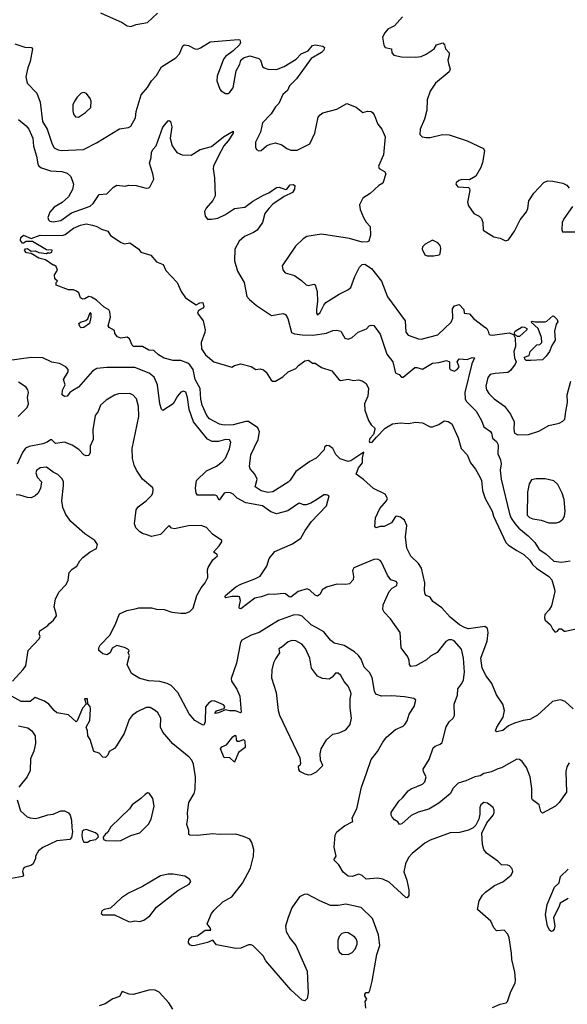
# Model space of a CAD drawing. Extents: x 2133461 to 2293071, y 753526 to 916327.
# Tile 25 of 256: x 2197524 to 2201809, y 794954 to 802663. Entities that reach past the tile are written whole.
import ezdxf

# ---------------------------------------------------------------- set-up
doc = ezdxf.new("R2010")
doc.units = 0

msp = doc.modelspace()

# ---------------------------------------------------------------- linework, layer by layer
at = {"layer": '0CON10XD'}
for points in [[(2198156.4, 802716.4), (2198325, 802640), (2198365, 802614.2), (2198395, 802610), (2198435, 802624.2), (2198525, 802642), (2198602, 802715)], [(2200520, 802685), (2200456.7, 802615), (2200405, 802587.5), (2200380.3, 802559.7), (2200364.3, 802525), (2200373, 802463), (2200385, 802444.2), (2200432.5, 802435), (2200435, 802402.5), (2200452.5, 802385), (2200510.9, 802370.9), (2200625, 802369.4), (2200665.4, 802374.6), (2200705, 802393.1), (2200767.5, 802435), (2200785, 802466.2), (2200835, 802482.5), (2200847.5, 802465), (2200856.7, 802435), (2200884.2, 802404.2), (2200885.8, 802385), (2200875.6, 802345), (2200880.7, 802319.3), (2200894, 802275), (2200886.2, 802255), (2200779.2, 802165), (2200735.7, 802104.3), (2200712, 802035), (2200711.4, 801955), (2200692.9, 801885), (2200657.1, 801805), (2200654.3, 801764.3), (2200672.5, 801745), (2200705, 801741.4), (2200735, 801741.4), (2200833.9, 801763.9), (2200885, 801762), (2201025, 801714), (2201153.3, 801655), (2201161.2, 801635), (2201146.1, 801543.9), (2201133.6, 801506.4), (2201093, 801437), (2201045, 801410), (2200985, 801412.5), (2200960, 801405), (2200940, 801385), (2200937.5, 801375), (2200953, 801353), (2201035, 801350), (2201045, 801340), (2201047.5, 801325), (2201029.2, 801235), (2201036.2, 801205), (2201077.5, 801145), (2201120, 801125), (2201137, 801107), (2201147.5, 801075), (2201150, 801015), (2201235, 800964), (2201285, 800953.1), (2201325, 800931.2), (2201349.7, 800940.3), (2201395, 801006.7), (2201440.8, 801095), (2201491.3, 801158.7), (2201500.6, 801185), (2201507.1, 801245), (2201546.9, 801305), (2201625, 801389.4), (2201655, 801400.8), (2201695, 801399.2), (2201775, 801383.8), (2201805, 801366.2), (2201822.7, 801342.7)], [(2197486.7, 802475), (2197565, 802446.7), (2197616, 802446), (2197623.3, 802435), (2197607.1, 802335), (2197587.1, 802285), (2197572.7, 802215), (2197582.9, 802165), (2197658.8, 802088.8), (2197685, 802017.5), (2197702.5, 801865), (2197738.5, 801805), (2197777.2, 801687.2), (2197795, 801660), (2197825, 801642.9), (2197847.9, 801637.9), (2198024.5, 801645.5), (2198125, 801697.5), (2198305, 801808.8), (2198375, 801818.8), (2198395, 801830), (2198429.2, 801895), (2198434.4, 801945), (2198475, 802074), (2198525, 802131.4), (2198555.9, 802184.1), (2198595.5, 802225), (2198633.3, 802295), (2198745, 802364.4), (2198774.3, 802395), (2198800.8, 802459.2), (2198813.9, 802466.1), (2198845, 802460.6), (2198894.5, 802434.5), (2198915, 802433.1), (2198938.3, 802441.7), (2199015, 802490), (2199235, 802508.8), (2199247.5, 802505), (2199253.3, 802485), (2199243.3, 802465), (2199195, 802418), (2199135, 802375.7), (2199118.9, 802355), (2199069.3, 802220.7), (2199066.9, 802185), (2199089.7, 802119.7), (2199100, 802105), (2199135, 802083.8), (2199155, 802086), (2199168.8, 802095), (2199195, 802128.8), (2199218.7, 802261.3), (2199246.6, 802313.4), (2199254.3, 802345), (2199276.7, 802365), (2199325, 802378.8), (2199395, 802360), (2199408.9, 802345), (2199425.3, 802295.3), (2199436, 802285), (2199464.7, 802274.7), (2199535, 802272.5), (2199593.2, 802296.8), (2199686.8, 802353.2), (2199725.7, 802395), (2199781.8, 802418.2), (2199815, 802461.1), (2199835, 802465.6), (2199896.2, 802456.2), (2199910, 802445), (2199904, 802425), (2199885, 802406.9), (2199805, 802360), (2199690.2, 802199.8), (2199636.2, 802145), (2199620.5, 802109.5), (2199582.7, 802077.3), (2199553.1, 802006.9), (2199525, 801980.8), (2199491.1, 801925), (2199424.5, 801855), (2199408.3, 801781.7), (2199369.4, 801705), (2199369.2, 801665), (2199377.5, 801647.5), (2199395, 801636.2), (2199415, 801639.2), (2199455.4, 801674.6), (2199485, 801689.4), (2199525, 801697.5), (2199574.3, 801684.3), (2199615, 801654.3), (2199645, 801642.5), (2199695, 801640.8), (2199795, 801692), (2199834.3, 801775), (2199860.6, 801899.4), (2199875, 801919.2), (2199895, 801933.1), (2200005, 801963.3), (2200085, 802006.4), (2200158.3, 801978.3), (2200210, 801935), (2200245, 801946.7), (2200275, 801943.8), (2200285, 801936.2), (2200298.6, 801918.6), (2200327.1, 801845), (2200359.2, 801805), (2200383.1, 801745), (2200370.5, 801605), (2200331.2, 801515), (2200338.3, 801498.3), (2200380, 801475), (2200388.8, 801455), (2200366.8, 801383.2), (2200335, 801363.8), (2200266.9, 801303.1), (2200208.8, 801265), (2200183.9, 801213.9), (2200187.7, 801177.7), (2200213.8, 801115), (2200235, 801077.5), (2200266.2, 801045), (2200268.8, 800975), (2200255, 800930), (2200245, 800923.8), (2200205, 800920), (2200105, 800948.6), (2199885, 800982.5), (2199770, 800965), (2199742.3, 800947.7), (2199681.2, 800888.8), (2199577.5, 800735), (2199583.3, 800705), (2199601.7, 800681.7), (2199675, 800661.2), (2199730.6, 800620.6), (2199765, 800586), (2199785, 800582), (2199825, 800593.3), (2199835, 800587.5), (2199852.9, 800535), (2199854.2, 800455.8), (2199845.9, 800395.9), (2199846.7, 800365), (2199855, 800353.3), (2199875, 800370), (2199902.9, 800427.1), (2199920.7, 800449.3), (2200025, 800514.4), (2200093.2, 800546.8), (2200114.2, 800565.8), (2200147, 800653), (2200182, 800725), (2200205, 800746.2), (2200225, 800750), (2200278, 800715), (2200355.6, 800615), (2200402.7, 800492.7), (2200540, 800305), (2200545.8, 800215.8), (2200565, 800192.5), (2200645, 800163.1), (2200665, 800161.1), (2200795, 800194.6), (2200900, 800295), (2200913.1, 800325), (2200911.1, 800398.9), (2200927.5, 800422.5), (2200963.3, 800433.3), (2200999.4, 800395), (2201003.3, 800365), (2201045, 800361.2), (2201074.6, 800324.6), (2201153.8, 800263.8), (2201180, 800245), (2201191.4, 800225), (2201194.4, 800204.4), (2201204.4, 800194.4), (2201225, 800192.2), (2201355, 800211.1), (2201387.5, 800197.5), (2201401.2, 800171.2), (2201402.9, 800105), (2201390.3, 800065), (2201396.5, 800016.5), (2201409.4, 799985), (2201401.9, 799965), (2201364.4, 799915.6), (2201345, 799900.8), (2201245, 799893.3), (2201205, 799884.2), (2201188, 799862), (2201172.1, 799795), (2201178.1, 799765), (2201195, 799735.8), (2201238, 799695), (2201317.2, 799637.2), (2201365.5, 799575.5), (2201393.3, 799515), (2201390.8, 799455), (2201396.7, 799425), (2201423, 799413), (2201505, 799416.2), (2201587.9, 799442.1), (2201665, 799486.2), (2201745, 799503.3), (2201775, 799520), (2201788.8, 799535), (2201798.9, 799595), (2201810, 799665), (2201807.8, 799725), (2201837.2, 799832.8)], [(2197985, 801900), (2198038.8, 801935), (2198080, 801975), (2198083.8, 802025), (2198076.2, 802045), (2198045.9, 802085.9), (2198025, 802093.3), (2198005, 802086.7), (2197975, 802056), (2197952.9, 802025), (2197940.6, 801995), (2197938.8, 801948.8), (2197944.4, 801924.4), (2197961.7, 801901.7), (2197985, 801900)], [(2197515, 801882), (2197575, 801833.1), (2197596.3, 801805), (2197626.6, 801735), (2197632.2, 801672.2), (2197655.4, 801595), (2197665.5, 801535), (2197675, 801515.8), (2197695, 801502.9), (2197765, 801478.8), (2197855, 801473.8), (2197895, 801460.5), (2197923.3, 801435), (2197944.6, 801375), (2197936.5, 801333.5), (2197906.1, 801275), (2197857.2, 801232.8), (2197793.8, 801195), (2197759.5, 801155), (2197745.5, 801115), (2197750.6, 801095), (2197760, 801085), (2197785, 801080), (2197845, 801091.5), (2197928.8, 801151.2), (2198076.8, 801203.2), (2198098.9, 801225), (2198145, 801293.8), (2198205, 801300), (2198258.3, 801351.7), (2198285, 801366.2), (2198349.5, 801360.5), (2198375, 801367.5), (2198435, 801364), (2198515, 801343.3), (2198533.6, 801346.4), (2198545, 801357.5), (2198572.5, 801415), (2198566.9, 801455), (2198540.3, 801540.3), (2198552.5, 801585), (2198555, 801622.5), (2198565, 801646.7), (2198590.8, 801675), (2198645, 801821.2), (2198685, 801871.2), (2198695, 801873.3), (2198703.3, 801865), (2198714.3, 801824.3), (2198701.4, 801735), (2198718, 801675), (2198755, 801622.5), (2198795, 801603.8), (2198865, 801602), (2198936.2, 801646.2), (2199025, 801670.6), (2199119.2, 801745), (2199195, 801790), (2199193.8, 801775), (2199156.4, 801715), (2199121.9, 801675), (2199078.3, 801591.7), (2199040.8, 801515), (2199037.5, 801495), (2199048, 801425), (2199054, 801285), (2199035, 801246.7), (2198982.1, 801187.9), (2198969.1, 801160.9), (2198974.6, 801124.6), (2198995, 801101.9), (2199025, 801100), (2199075, 801109.5), (2199135, 801138.9), (2199205, 801184.2), (2199285, 801194), (2199349.1, 801240.9), (2199430.9, 801289.1), (2199475, 801306.9), (2199535, 801349.4), (2199555, 801350.6), (2199605, 801332.5), (2199615, 801336.2), (2199639.7, 801370.3), (2199663.8, 801373.8), (2199677.5, 801365), (2199674, 801335), (2199659.7, 801310.3), (2199595, 801278), (2199505, 801219.2), (2199474.6, 801185.4), (2199443.3, 801145), (2199424.3, 801075), (2199381.4, 801015), (2199355, 800997.5), (2199282, 800965), (2199240.8, 800929.2), (2199208.6, 800865), (2199205.6, 800775), (2199227.5, 800695), (2199281.1, 800605), (2199302.5, 800495), (2199321.3, 800471.3), (2199376.7, 800425), (2199495, 800347.5), (2199585, 800361.4), (2199604.3, 800354.3), (2199623.2, 800323.2), (2199652, 800215), (2199674.2, 800204.2), (2199734.6, 800194.6), (2199817.6, 800192.4), (2199925, 800208.9), (2199975, 800228.9), (2200005, 800233.1), (2200036.2, 800225), (2200068.3, 800168.3), (2200095, 800160.8), (2200125, 800175.8), (2200173.1, 800216.9), (2200237.5, 800242.5), (2200260, 800265), (2200275, 800272.5), (2200295, 800268.8), (2200345, 800202), (2200397.5, 800045), (2200444.4, 799985), (2200461.2, 799905), (2200466.4, 799896.4), (2200492.5, 799885), (2200513, 799863), (2200525, 799863.3), (2200615, 799939.1), (2200631.1, 799941.1), (2200675, 799927.5), (2200755, 799974.4), (2200805, 799979.2), (2200865, 799995.8), (2200888.8, 799985), (2200888.8, 799935), (2200893.8, 799925), (2200925, 799910.8), (2200947.5, 799925), (2200961.9, 799945), (2200948.5, 799985), (2200962, 800008), (2201025, 800002.5), (2201065, 800016.9), (2201082.5, 800015), (2201062.4, 799967.6), (2201006.8, 799745), (2201011.1, 799695), (2201019.1, 799675), (2201095, 799596.9), (2201138.6, 799525), (2201156.4, 799476.4), (2201208.6, 799438.6), (2201217.1, 799425), (2201225, 799386.7), (2201255, 799360), (2201268.5, 799335), (2201265.5, 799265), (2201286.7, 799216.7), (2201292.7, 799185), (2201283.1, 799135), (2201291.1, 799065), (2201355.8, 798795), (2201370.5, 798760.5), (2201398.5, 798718.5), (2201430.8, 798680.8), (2201502.9, 798622.9), (2201555, 798570), (2201590, 798515), (2201641.7, 798481.7), (2201705, 798423.2), (2201765, 798414.7), (2201832.5, 798425)], [(2201849.5, 801200.5), (2201781.2, 801105), (2201768, 801075), (2201766.4, 801016.4), (2201772.3, 801002.3), (2201895, 801001.2)], [(2201856.4, 797266.4), (2201793.8, 797325), (2201755, 797337.8), (2201694.6, 797325.4), (2201575, 797217.5), (2201515.6, 797184.4), (2201465, 797177.1), (2201395, 797155.8), (2201350, 797135), (2201305, 797098.6), (2201255, 797086.7), (2201248.8, 797095), (2201256.7, 797125), (2201307.9, 797202.1), (2201318.6, 797255), (2201305, 797303.3), (2201255, 797376.7), (2201218.2, 797465), (2201174.4, 797525), (2201143.5, 797585), (2201133.8, 797665), (2201182.6, 797797.4), (2201189.2, 797865), (2201185, 797897.5), (2201165, 797911.4), (2201035, 797894.6), (2201005, 797903.2), (2200965, 797926.4), (2200892.1, 797985), (2200828.8, 798058.8), (2200757.9, 798107.9), (2200735, 798140.6), (2200705, 798154.4), (2200696.2, 798166.2), (2200691.1, 798195), (2200693.8, 798255), (2200668.3, 798368.3), (2200645.4, 798405.4), (2200585, 798463.8), (2200554.6, 798524.6), (2200542, 798615), (2200553.1, 798703.1), (2200534.6, 798744.6), (2200505, 798769.4), (2200475, 798776.7), (2200465, 798772.5), (2200432.5, 798725), (2200375, 798694.3), (2200345, 798694.2), (2200314.2, 798684.2), (2200302, 798692), (2200308.3, 798761.7), (2200343.3, 798835), (2200393.3, 798895), (2200402.5, 798915), (2200385, 798947.5), (2200293.4, 798993.4), (2200215, 799062), (2200156.2, 799105), (2200174.6, 799155.4), (2200207, 799193), (2200206.9, 799233.1), (2200216.9, 799276.9), (2200115, 799208), (2200095, 799204), (2200032.5, 799225), (2199999.3, 799259.3), (2199973.3, 799305), (2199945, 799326.7), (2199925, 799330), (2199910, 799315), (2199905.8, 799294.2), (2199845, 799230), (2199795, 799204.2), (2199684.3, 799125), (2199641.7, 799058.3), (2199625, 799042), (2199505, 798967.1), (2199465, 798960), (2199413.3, 798975), (2199367.5, 799005), (2199383.3, 799065), (2199364.1, 799104.1), (2199327.3, 799147.3), (2199322.5, 799165), (2199333.3, 799255), (2199389.1, 799375), (2199401.2, 799435), (2199386.5, 799466.5), (2199315, 799516.7), (2199295, 799517.5), (2199195, 799491.1), (2199125, 799489.1), (2199086.7, 799496.7), (2199009.1, 799539.1), (2198988.1, 799565), (2198952.5, 799645), (2198942.2, 799692.2), (2198935.3, 799775), (2198898.5, 799845), (2198880.6, 799925), (2198855, 799960.8), (2198838.8, 799975), (2198785, 799995.4), (2198725, 799995.6), (2198655.9, 800014.1), (2198609.4, 800039.4), (2198575, 800071.9), (2198535, 800075.8), (2198485, 800104), (2198415, 800104), (2198403.8, 800115), (2198383.8, 800165), (2198365, 800178), (2198315, 800170.8), (2198289.5, 800179.5), (2198267.5, 800205), (2198265, 800230), (2198225, 800252.5), (2198216.7, 800265), (2198233.8, 800335), (2198228.8, 800375), (2198221.7, 800391.7), (2198185, 800413.3), (2198125.8, 800465.8), (2198085, 800491.2), (2198063.9, 800496.1), (2198035, 800476.7), (2198015, 800473.8), (2198001.2, 800485), (2197986.7, 800525), (2197968.3, 800538.3), (2197945, 800548.8), (2197905, 800546.7), (2197810, 800585), (2197810, 800605), (2197820, 800615), (2197800, 800635), (2197797.5, 800665), (2197819.3, 800700.7), (2197809.3, 800729.3), (2197795, 800740), (2197785, 800740), (2197725, 800783.3), (2197675, 800796.7), (2197615, 800833.3), (2197576.4, 800836.4), (2197562.5, 800855), (2197570.7, 800869.3), (2197585, 800872.5), (2197615, 800850), (2197645, 800852.5), (2197675, 800840), (2197735, 800833.3), (2197745, 800840), (2197755, 800833.8), (2197775, 800842.5), (2197778.3, 800858.3), (2197735, 800860), (2197625, 800927.5), (2197573.6, 800926.4), (2197555, 800912.5), (2197545, 800912.5), (2197531.2, 800935), (2197532.3, 800957.7), (2197554, 800976), (2197615, 800950), (2197685, 800975.5), (2197857.5, 800972.5), (2197879.4, 800980.6), (2197945, 801031.4), (2198000, 801055), (2198045, 801064.4), (2198095, 801052.9), (2198127.5, 801045), (2198164.1, 801024.1), (2198215, 801006), (2198235, 800973.8), (2198318.1, 800918.1), (2198345, 800908), (2198385, 800916.2), (2198457.5, 800865), (2198473.3, 800843.3), (2198550.5, 800820.5), (2198595.9, 800765.9), (2198646, 800745), (2198668.7, 800698.7), (2198755.8, 800605), (2198787.5, 800535), (2198821.2, 800485), (2198905, 800429.2), (2198935, 800445.8), (2198957.7, 800447.7), (2198964, 800415), (2198958, 800405), (2198923.1, 800386.9), (2198916.4, 800365), (2198960, 800305), (2198975.6, 800235.6), (2198973.5, 800215), (2198944.3, 800135), (2198945.7, 800085), (2198978.3, 800038.3), (2199044.6, 799984.6), (2199131.2, 799958.8), (2199185, 799943.3), (2199205, 799956.7), (2199255, 799968.8), (2199335, 799946.7), (2199373, 799923), (2199405, 799930), (2199431.7, 799921.7), (2199453.6, 799903.6), (2199490.7, 799840.7), (2199503.6, 799833.6), (2199525, 799833.3), (2199583.6, 799866.4), (2199624.3, 799905.7), (2199685, 799931.2), (2199706.7, 799955), (2199755, 799990.8), (2199785, 799998), (2199815, 799973.3), (2199835, 799972.5), (2199885, 799940), (2199966.2, 799915), (2200022, 799845), (2200035, 799837.5), (2200095, 799847.5), (2200135, 799837.5), (2200175, 799843.3), (2200205, 799836.2), (2200235, 799813.3), (2200254.3, 799775), (2200248.2, 799715), (2200222.5, 799655), (2200224.6, 799604.6), (2200252.7, 799525), (2200275, 799491.1), (2200302.5, 799465), (2200304.4, 799455), (2200293.6, 799416.4), (2200264.4, 799385), (2200258.6, 799365), (2200265, 799352.9), (2200283.3, 799355), (2200316.2, 799393.8), (2200385, 799464.5), (2200441.7, 799498.3), (2200505, 799505.5), (2200565, 799500.6), (2200625, 799512), (2200675, 799506), (2200735, 799476), (2200755, 799475.8), (2200805, 799494.2), (2200845, 799523.3), (2200875.9, 799515.9), (2200905, 799498.8), (2200955, 799388.8), (2200980, 799305), (2201025.7, 799255), (2201053, 799193), (2201092, 799145), (2201125, 799083.3), (2201136.7, 799055), (2201146.8, 798976.8), (2201165.7, 798915), (2201220.5, 798815), (2201232.5, 798775), (2201329.4, 798569.4), (2201348.5, 798548.5), (2201415, 798507.8), (2201468.1, 798475), (2201515, 798432.2), (2201538, 798398), (2201568.7, 798368.7), (2201664.1, 798304.1), (2201688.1, 798278.1), (2201710.5, 798205), (2201710.9, 798185), (2201684.6, 798075), (2201666.9, 798043.1), (2201634.5, 798005), (2201629.7, 797979.7), (2201635, 797961.2), (2201676.7, 797925), (2201695, 797887.5), (2201715, 797866.7), (2201732.5, 797875), (2201747, 797893), (2201765, 797893.3), (2201785, 797876.7), (2201795, 797876.2), (2201922.5, 797905)], [(2200765, 800813.3), (2200807, 800823), (2200815, 800830), (2200820, 800875), (2200813.3, 800895), (2200795, 800916.7), (2200755, 800936.7), (2200697.5, 800905), (2200677.5, 800885), (2200673.3, 800865), (2200695, 800822.5), (2200713.9, 800813.9), (2200765, 800813.3)], [(2198005, 800250), (2197995, 800260), (2197987.5, 800285), (2198000, 800295), (2198042.5, 800307.5), (2198058.3, 800321.7), (2198075, 800370), (2198080, 800365), (2198080, 800335), (2198070, 800285), (2198025, 800252.5), (2198005, 800250)], [(2201525, 799994.3), (2201486.7, 799995), (2201476.7, 800005), (2201475, 800020), (2201510, 800035), (2201520, 800065), (2201571.7, 800118.3), (2201595, 800120), (2201610, 800135), (2201607.5, 800175), (2201582.5, 800245), (2201527.5, 800295), (2201535, 800302.5), (2201555, 800296.7), (2201635, 800296.7), (2201648.3, 800301.7), (2201695, 800343.3), (2201705, 800341.2), (2201730, 800315), (2201736.2, 800296.2), (2201721.2, 800278.8), (2201710, 800225), (2201714.2, 800155), (2201688, 800112), (2201671.2, 800065), (2201645, 800027.5), (2201615, 800000), (2201525, 799994.3)], [(2201423, 800183), (2201400, 800195), (2201396.7, 800215), (2201401.2, 800225), (2201455, 800258.6), (2201475.7, 800255.7), (2201492.5, 800245), (2201492.5, 800235), (2201435, 800183.3), (2201423, 800183)], [(2201823.8, 796845), (2201805.7, 796814.3), (2201797.7, 796777.7), (2201802.5, 796615), (2201745, 796533.3), (2201716.7, 796505), (2201615, 796450), (2201602.7, 796462.7), (2201590, 796515), (2201536.2, 796555), (2201530.8, 796565), (2201533.1, 796645), (2201517.8, 796735), (2201489.3, 796809.3), (2201455, 796854), (2201435, 796870), (2201415, 796873.8), (2201295, 796806.7), (2201265, 796797.5), (2201215, 796773.8), (2201155, 796760), (2201126.6, 796743.4), (2201085, 796735.6), (2201016.1, 796703.9), (2200955, 796684.6), (2200913.6, 796645), (2200894.4, 796605), (2200805, 796529.6), (2200725, 796481.5), (2200642.6, 796457.4), (2200587.1, 796432.9), (2200515, 796366.2), (2200495, 796362.5), (2200483.8, 796383.8), (2200457.7, 796397.7), (2200439.3, 796419.3), (2200430, 796435), (2200431.2, 796455), (2200490.8, 796545), (2200519.4, 796570.6), (2200563.4, 796626.6), (2200587.6, 796642.4), (2200675, 796677.5), (2200694, 796695), (2200704.2, 796735), (2200683.8, 796775), (2200681.2, 796795), (2200729.1, 796870.9), (2200758.8, 796961.2), (2200775, 796974), (2200815, 796990), (2200829.2, 797005), (2200862.1, 797127.9), (2200884.4, 797165.6), (2200915.5, 797194.5), (2200925.7, 797215), (2200923.3, 797305), (2200950, 797375), (2200954, 797425), (2200985, 797466.2), (2200996.3, 797493.7), (2201005.4, 797555), (2200997.3, 797665), (2200982, 797735), (2200925, 797798.8), (2200905, 797808), (2200881.7, 797808.3), (2200860, 797795), (2200790.2, 797709.8), (2200739.3, 797680.7), (2200708.3, 797651.7), (2200625, 797604.5), (2200585, 797600), (2200574.4, 797614.4), (2200572.5, 797645), (2200560.6, 797675), (2200508.1, 797745), (2200500.6, 797865), (2200425, 797972.9), (2200375, 798023.8), (2200366.3, 798046.3), (2200367.6, 798082.4), (2200415, 798186.2), (2200437.8, 798212.2), (2200475, 798234.3), (2200478.6, 798255), (2200470, 798265), (2200428.3, 798278.3), (2200401.2, 798315), (2200356.1, 798416.1), (2200345, 798430), (2200325, 798440), (2200295, 798436.5), (2200138.7, 798371.3), (2200129.1, 798350.9), (2200135.5, 798304.5), (2200132.9, 798277.1), (2200105, 798246.2), (2200075, 798240.8), (2200005, 798244.2), (2199925, 798220), (2199891.3, 798198.7), (2199874.2, 798165), (2199855, 798149.2), (2199835, 798157.1), (2199795, 798197.8), (2199775, 798206.7), (2199703.1, 798186.9), (2199645, 798142.5), (2199632, 798145), (2199605, 798168.1), (2199585, 798171.5), (2199515, 798163.8), (2199475, 798166.2), (2199415, 798143.6), (2199365, 798134.4), (2199255, 798050.8), (2199245, 798053.8), (2199240.8, 798065), (2199252.5, 798115), (2199245, 798143.3), (2199235, 798148), (2199185, 798147.1), (2199137, 798137), (2199130, 798145), (2199134, 798155), (2199215, 798221.4), (2199255, 798242.5), (2199365, 798284.2), (2199405, 798307.5), (2199457.5, 798385), (2199476.7, 798445), (2199521.7, 798498.3), (2199659.8, 798560.2), (2199725, 798604.4), (2199758.6, 798665), (2199806.6, 798733.4), (2199925, 798857.5), (2199945, 798936.2), (2199925, 798944), (2199905, 798942.9), (2199847.3, 798905), (2199801.9, 798878.1), (2199765, 798864.7), (2199745, 798864.6), (2199715, 798877.1), (2199705, 798874.4), (2199622.7, 798817.3), (2199535, 798793.1), (2199489.2, 798809.2), (2199425, 798856.6), (2199295, 798881.1), (2199226.6, 798916.6), (2199195, 798947.3), (2199175, 798957.9), (2199145, 798960.5), (2199124.6, 798955.4), (2199085, 798901.2), (2199065.8, 798935), (2199055, 798940.6), (2198915, 798940), (2198906.2, 798955), (2198898.8, 798995), (2198908.8, 799055), (2198985, 799131.1), (2199065, 799168.1), (2199109.8, 799200.2), (2199135, 799228.8), (2199165, 799304), (2199175.7, 799355), (2199165, 799374), (2199135, 799376.7), (2199079.7, 799359.7), (2199030.8, 799360.8), (2198995, 799377.5), (2198884.2, 799515), (2198849.9, 799609.9), (2198838.2, 799705), (2198825, 799746.9), (2198805, 799754.5), (2198785, 799745.7), (2198759.5, 799715), (2198725, 799655.8), (2198645, 799603.8), (2198635, 799612.5), (2198620.8, 799655), (2198601.2, 799805), (2198575.6, 799865), (2198537.5, 799895), (2198425, 799940.9), (2198205, 799940.4), (2198127, 799933), (2198095, 799910), (2197985, 799786), (2197939.3, 799759.3), (2197916.2, 799743.8), (2197895, 799714.2), (2197875, 799713.1), (2197855.8, 799725.8), (2197858.8, 799761.2), (2197879.4, 799805), (2197867.5, 799845), (2197904.4, 799905), (2197902.2, 799925), (2197885.7, 799945), (2197835, 799971.9), (2197775, 799982.9), (2197705, 800016.5), (2197615, 800017.3), (2197425, 799991.1)], [(2197513.1, 799555), (2197582.5, 799627.5), (2197593.4, 799656.6), (2197585.5, 799705), (2197592.9, 799745), (2197587.5, 799765), (2197573.8, 799785), (2197515, 799824.3)], [(2200235, 796756), (2200275, 796870), (2200325, 796933.3), (2200365, 797006.7), (2200393.8, 797045), (2200465, 797106), (2200525, 797132.5), (2200537.5, 797145), (2200555, 797173.3), (2200571.9, 797225), (2200610.8, 797285), (2200623.3, 797335), (2200607.3, 797347.3), (2200535, 797361.8), (2200435, 797369.7), (2200355, 797367.1), (2200312.1, 797382.1), (2200300, 797405), (2200282.7, 797512.7), (2200262.2, 797552.2), (2200219.2, 797595), (2200195, 797656.7), (2200176.4, 797686.4), (2200143.3, 797715), (2200062.2, 797762.2), (2199985, 797782.5), (2199955, 797806), (2199905, 797869.4), (2199843.6, 797903.6), (2199805, 797924.3), (2199733.8, 797993.8), (2199702.4, 798002.4), (2199665, 798001.1), (2199550.5, 797959.5), (2199399.2, 797865), (2199334.8, 797845.2), (2199262, 797805), (2199252.4, 797787.6), (2199221.9, 797625), (2199178, 797505), (2199182, 797485), (2199222.7, 797422.7), (2199245.6, 797365.6), (2199257.7, 797242.3), (2199252.5, 797237.5), (2199212.7, 797252.7), (2199165, 797251.2), (2199135, 797260), (2199080, 797235), (2199055, 797230), (2199052.5, 797235), (2199065, 797252.5), (2199125, 797270), (2199130, 797285), (2199118.3, 797298.3), (2199045, 797329.5), (2199025, 797327.8), (2199004.3, 797315.7), (2198977.5, 797282.5), (2198974.5, 797165.5), (2198965, 797140), (2198955, 797143.3), (2198895, 797176.7), (2198849.7, 797229.7), (2198760.8, 797395), (2198710.3, 797450.3), (2198677, 797467), (2198621.2, 797481.2), (2198535, 797488), (2198465, 797506), (2198398, 797545), (2198364, 797615), (2198382.5, 797685), (2198372.5, 797705), (2198380, 797725), (2198370, 797735), (2198345, 797748), (2198285, 797764.3), (2198247.9, 797742.1), (2198233.3, 797705), (2198205, 797690), (2198175, 797698), (2198144.4, 797724.4), (2198144, 797745), (2198154.2, 797765.8), (2198228.8, 797845), (2198270, 797925), (2198305, 798012.5), (2198363.6, 798036.4), (2198428.8, 798051.2), (2198457.7, 798057.7), (2198555, 798059.2), (2198595, 798048), (2198655, 798044.4), (2198715, 798024.5), (2198785, 798015.6), (2198825, 798017.5), (2198855, 798028.6), (2198880.6, 798055), (2198910.9, 798155), (2198944, 798216), (2198976.6, 798253.4), (2198995.7, 798295), (2198992.9, 798355), (2198998.1, 798375), (2199035, 798433.8), (2199071.2, 798465), (2199070, 798475), (2199040, 798495), (2199085.8, 798544.2), (2199106, 798576), (2199105, 798586.7), (2199033.8, 798635), (2198986.4, 798686.4), (2198944.1, 798704.1), (2198845, 798700), (2198735, 798675.6), (2198712.1, 798682.1), (2198695, 798703.3), (2198625, 798633.1), (2198555, 798617.5), (2198519.1, 798629.1), (2198485, 798639.1), (2198465, 798653.6), (2198433.8, 798685), (2198422.9, 798715), (2198434.7, 798825.3), (2198451.1, 798848.9), (2198514, 798895), (2198555, 798936.7), (2198566, 798955), (2198568.8, 798985), (2198565, 798997.5), (2198485.5, 799065.5), (2198437.3, 799137.3), (2198420.4, 799175), (2198407.3, 799227.3), (2198403.8, 799305), (2198457.5, 799555), (2198453.6, 799635), (2198437.8, 799695), (2198413, 799723), (2198385.5, 799735.5), (2198297.1, 799732.9), (2198265, 799724), (2198200, 799685), (2198157.5, 799645), (2198138, 799595), (2198114.4, 799565), (2198110.3, 799530.3), (2198095.7, 799455), (2198099.4, 799375), (2198076.7, 799325), (2198074.4, 799275.6), (2198065, 799251.2), (2198045, 799248.6), (2198025, 799256.9), (2197986.9, 799296.9), (2197935, 799332.5), (2197874.4, 799354.4), (2197805, 799344.4), (2197775, 799372.5), (2197765, 799374.2), (2197738, 799355), (2197705, 799343.1), (2197598.9, 799321.1), (2197570.4, 799309.6), (2197546.7, 799273.3), (2197505, 799181.8)], [(2197467.5, 797485), (2197551.1, 797575), (2197571.1, 797605), (2197590, 797725), (2197675.8, 797815), (2197683.3, 797835), (2197676.2, 797855), (2197681.2, 797878.8), (2197745, 797920), (2197755, 797932.5), (2197789.4, 797960.6), (2197810.8, 797995), (2197810.6, 798015), (2197794.4, 798065), (2197804.6, 798125.4), (2197830.2, 798179.8), (2197888.9, 798241.1), (2197904.2, 798275), (2197912.5, 798335), (2197935, 798362), (2197971.2, 798385), (2197994.2, 798425), (2198018.7, 798451.3), (2198075, 798496.2), (2198125.9, 798524.1), (2198133.8, 798555), (2198113.3, 798585), (2198035, 798638), (2197923.8, 798735), (2197885, 798790), (2197861.4, 798845), (2197853.1, 798895), (2197867.1, 799015), (2197866.6, 799046.6), (2197855, 799072), (2197821.7, 799101.7), (2197785, 799120), (2197735, 799160.6), (2197683.3, 799155), (2197655.7, 799134.3), (2197650, 799115), (2197660.6, 799080.6), (2197694.1, 799044.1), (2197687.1, 798992.9), (2197666.6, 798953.4), (2197645, 798934.2), (2197615, 798919.2), (2197585, 798920.8), (2197525, 798940), (2197497.3, 798942.7)], [(2201725, 798724.3), (2201748.3, 798731.7), (2201775, 798752), (2201787.5, 798775), (2201793.8, 798815), (2201785.3, 798905.3), (2201768.5, 798955), (2201734.5, 799024.5), (2201705, 799053.1), (2201635, 799068.6), (2201565, 799068.1), (2201529.4, 799060.6), (2201510.5, 799029.5), (2201496.9, 798965), (2201495.6, 798785), (2201514.2, 798765), (2201540, 798755), (2201605, 798745.5), (2201665, 798724.4), (2201725, 798724.3)], [(2199785, 796750), (2199805, 796753.8), (2199845.8, 796774.2), (2199897.3, 796822.7), (2199878, 796865), (2199874.3, 796915), (2199884.5, 796955.5), (2199924, 797025), (2199975, 797068), (2200025, 797079.4), (2200075, 797102.9), (2200110, 797145), (2200121.9, 797195), (2200109.4, 797275), (2200109.4, 797345), (2200118.1, 797385), (2200113.2, 797403.2), (2200095.7, 797445), (2200062, 797482), (2200037.8, 797527.8), (2200015, 797547.8), (2199995, 797545.7), (2199970, 797515), (2199945, 797500.6), (2199892.5, 797505), (2199855, 797522.5), (2199808.5, 797585), (2199795.4, 797665), (2199760.1, 797740.1), (2199731.4, 797775), (2199685, 797799.5), (2199655, 797802.2), (2199625, 797793.3), (2199578.3, 797751.7), (2199553, 797737), (2199556, 797705), (2199525, 797660), (2199511.3, 797628.7), (2199496.6, 797573.4), (2199495, 797510), (2199531.5, 797395), (2199547.3, 797255), (2199557.8, 797217.8), (2199716.2, 796885), (2199720.7, 796839.3), (2199716.7, 796823.3), (2199702.5, 796815), (2199705, 796792.5), (2199715, 796780), (2199755, 796758.8), (2199785, 796750)], [(2199873.4, 795763.4), (2199775, 795816.2), (2199750, 795815), (2199715, 795796.2), (2199655, 795710), (2199624.4, 795635), (2199604.2, 795565), (2199608.8, 795525), (2199639.5, 795469.5), (2199683.8, 795415), (2199773.3, 795215), (2199782.5, 795045), (2199775, 795000), (2199755, 794982.5), (2199735, 794987.5), (2199645, 795066.7), (2199451.2, 795295), (2199430, 795335), (2199351.2, 795411.2), (2199335, 795420), (2199315, 795420.8), (2199255, 795394.4), (2199215, 795390.6), (2199065, 795420), (2199035, 795457.5), (2198992.7, 795437.3), (2198896.5, 795413.5), (2198873.2, 795413.2), (2198855, 795420), (2198844.6, 795434.6), (2198846.5, 795465), (2198867.6, 795482.4), (2198915, 795490), (2198975, 795535.8), (2199020, 795535), (2199015, 795552.5), (2198990, 795585), (2199025.8, 795665), (2199045, 795692), (2199115, 795756), (2199183.8, 795795), (2199267.8, 795902.2), (2199330.9, 796019.1), (2199352.9, 796115), (2199356, 796165), (2199341.7, 796221.7), (2199325.9, 796245.9), (2199275, 796268.8), (2199215, 796286.2), (2199085, 796284), (2199035, 796288.8), (2198915, 796276), (2198855, 796277.5), (2198847.5, 796285), (2198846.7, 796315), (2198833, 796363), (2198839.4, 796415), (2198837, 796453), (2198846.9, 796535), (2198888.6, 796605), (2198897.1, 796635), (2198900, 796735), (2198883.3, 796835), (2198870, 796865), (2198849.8, 796889.8), (2198723.4, 796993.4), (2198644.6, 797084.6), (2198626.9, 797125), (2198628.2, 797195), (2198604.3, 797235), (2198584.2, 797255), (2198545, 797277.8), (2198512.7, 797277.3), (2198444, 797245), (2198404.6, 797215.4), (2198381.9, 797185), (2198342, 797075), (2198282.2, 796977.8), (2198265, 796958), (2198225, 796932.5), (2198213.3, 796905), (2198195, 796886.7), (2198175, 796890), (2198145, 796921.2), (2198104.6, 796934.6), (2198076.7, 797026.7), (2198056.7, 797055), (2198055.8, 797095.8), (2198044, 797125), (2198074.2, 797175), (2198079.2, 797265), (2198075, 797286), (2198056.7, 797306.7), (2198053.8, 797345), (2198031.9, 797345), (2198043.3, 797305), (2198015, 797272.5), (2197975, 797173.3), (2197965, 797166.7), (2197905, 797220), (2197815, 797237.5), (2197793.7, 797253.7), (2197752, 797305), (2197717.6, 797327.6), (2197645, 797356), (2197605, 797324), (2197535, 797324.7), (2197465.8, 797365)], [(2197515, 797135.6), (2197587.6, 797117.6), (2197620, 797095), (2197645.7, 797055), (2197648.8, 796995), (2197635.7, 796935), (2197608.6, 796875), (2197606.2, 796785), (2197583.8, 796735), (2197516.7, 796655)], [(2199205, 796850), (2199165, 796887.5), (2199125, 796883.3), (2199094.3, 796955.7), (2199105, 796970), (2199142.5, 796985), (2199190.7, 797049.3), (2199205, 797060), (2199215, 797060), (2199217, 797027), (2199223.8, 797013.8), (2199245, 797013.3), (2199275, 797026.7), (2199285, 797017.5), (2199287.5, 796965), (2199237.5, 796925), (2199205, 796850)], [(2201225, 794929.2), (2201285, 794956.2), (2201330, 794965), (2201342.5, 794975), (2201366.2, 795055), (2201400.5, 795119.5), (2201404, 795145), (2201398, 795205), (2201374.2, 795305), (2201372.5, 795355), (2201354, 795475), (2201344.2, 795504.2), (2201314.1, 795534.1), (2201255, 795530), (2201235, 795554), (2201210, 795605), (2201107.1, 795697.1), (2201120.6, 795765), (2201145, 795809.2), (2201168.5, 795831.5), (2201239.2, 795885), (2201305, 795913.3), (2201369.2, 795965), (2201382.5, 795995), (2201377.5, 796015), (2201358.3, 796038.3), (2201345, 796044.2), (2201293.3, 796045), (2201266.2, 796075), (2201178.3, 796138.3), (2201156.1, 796166.1), (2201146.2, 796205), (2201140, 796295), (2201178.8, 796375), (2201228.8, 796435), (2201238, 796455), (2201238, 796475), (2201228, 796495), (2201185, 796529.2), (2201155, 796534), (2201133, 796517), (2201126, 796495), (2201126.1, 796443.9), (2201116.2, 796405), (2201093.6, 796356.4), (2201073.6, 796336.4), (2201035, 796316.7), (2200965, 796300), (2200893.2, 796296.8), (2200735, 796240.6), (2200695, 796217.1), (2200594.1, 796135.9), (2200566.4, 796103.7), (2200542.7, 796055), (2200531.2, 795991.2), (2200554.5, 795925), (2200568.7, 795851.3), (2200569.2, 795805), (2200555, 795786.7), (2200545, 795790), (2200415, 795909.5), (2200365, 795934.4), (2200325, 795940.8), (2200235, 795934.3), (2200205, 795961.9), (2200177.7, 795972.3), (2200125, 795954), (2200095, 795958), (2200055, 795990), (2200021.1, 796045), (2199983.3, 796085), (2199999.5, 796115), (2199986.1, 796185), (2199991.6, 796278.4), (2200006.2, 796303.8), (2200065, 796352.5), (2200130, 796385), (2200125.6, 796415), (2200163.5, 796485), (2200198.5, 796655), (2200235, 796756)], [(2198275, 796233.3), (2198315, 796237.5), (2198392.5, 796275), (2198464.5, 796295.5), (2198532.5, 796365), (2198554.2, 796405), (2198576, 796505), (2198566.2, 796565), (2198538.3, 796608.3), (2198525, 796610), (2198505, 796597.5), (2198471.2, 796565), (2198405, 796516.7), (2198383.8, 796485), (2198238, 796345), (2198215, 796302.5), (2198192.5, 796285), (2198178.3, 796261.7), (2198180, 796245), (2198197, 796237), (2198275, 796233.3)], [(2197503.3, 796555), (2197529.3, 796469.3), (2197581.7, 796421.7), (2197605, 796413.3), (2197645, 796410), (2197670, 796415), (2197745, 796438.8), (2197785, 796443.3), (2197845, 796468.8), (2197875, 796470), (2197905, 796453.3), (2197918.6, 796435), (2197929.4, 796395), (2197930.8, 796335), (2197938.1, 796305), (2197930.3, 796259.7), (2197915.8, 796244.2), (2197815, 796233.3), (2197705, 796182.5), (2197672.5, 796155), (2197647.5, 796115), (2197647.5, 796095), (2197630, 796055), (2197616.7, 796043.3), (2197560, 796025), (2197550, 796015), (2197546.7, 795995), (2197553.8, 795965), (2197546.2, 795955), (2197459.7, 795940.3)], [(2198055, 796223.3), (2198075, 796236.7), (2198120, 796245), (2198140, 796265), (2198135, 796280), (2198116.1, 796296.1), (2198045, 796323.3), (2198025, 796318.8), (2198012.2, 796307.8), (2198010, 796275), (2198014.4, 796244.4), (2198025, 796223.3), (2198055, 796223.3)], [(2201815, 795783.1), (2201754.2, 795745.8), (2201744.4, 795715), (2201700.4, 795635), (2201712.1, 795565), (2201706.8, 795543.2), (2201695, 795528.9), (2201685, 795525.6), (2201671.7, 795531.7), (2201653.9, 795565), (2201640, 795655), (2201652, 795735), (2201709.7, 795870.3), (2201745.8, 795905), (2201755.8, 795954.2), (2201815, 796013.1)], [(2198395, 795600), (2198425, 795608), (2198465, 795603.3), (2198495, 795612.5), (2198542.4, 795647.6), (2198595, 795714), (2198761.2, 795845), (2198850, 795895), (2198863.3, 795915), (2198853.3, 795935), (2198817, 795957), (2198725, 795973.1), (2198685, 795974.4), (2198625, 795961.4), (2198485, 795876), (2198375.6, 795824.4), (2198321.7, 795788.3), (2198233.6, 795706.4), (2198185, 795696.2), (2198167.5, 795685), (2198162.5, 795665), (2198173.6, 795653.6), (2198265, 795653.8), (2198375, 795602.5), (2198395, 795600)], [(2200232.5, 794925), (2200226.7, 794975), (2200240, 794995), (2200225, 795020), (2200224, 795035), (2200235, 795046.7), (2200255, 795047.5), (2200265, 795062.5), (2200283.3, 795135), (2200319.4, 795345), (2200341.1, 795415), (2200333, 795497), (2200285, 795625.8), (2200195, 795712.7), (2200075, 795739.4), (2200015, 795728.9), (2199955, 795727.1), (2199873.4, 795763.4)], [(2200095, 795343.3), (2200125, 795360), (2200148.1, 795385), (2200164.4, 795425), (2200165.6, 795445.6), (2200157.6, 795467.6), (2200143, 795483), (2200095, 795514), (2200075, 795515.8), (2200045, 795507.5), (2200024.2, 795485), (2200012.5, 795455), (2200013.3, 795395), (2200025, 795366.2), (2200045, 795346), (2200095, 795343.3)], [(2198721.2, 794915), (2198691.2, 794965), (2198615, 795048.8), (2198585, 795066), (2198545, 795068), (2198412.3, 795032.3), (2198380, 795035), (2198325, 795053.3), (2198304, 795016), (2198252.3, 794997.7), (2198192.7, 794957.3), (2198145, 794942)]]:
    msp.add_lwpolyline(points, dxfattribs=at)

doc.saveas('drawing.dxf')
